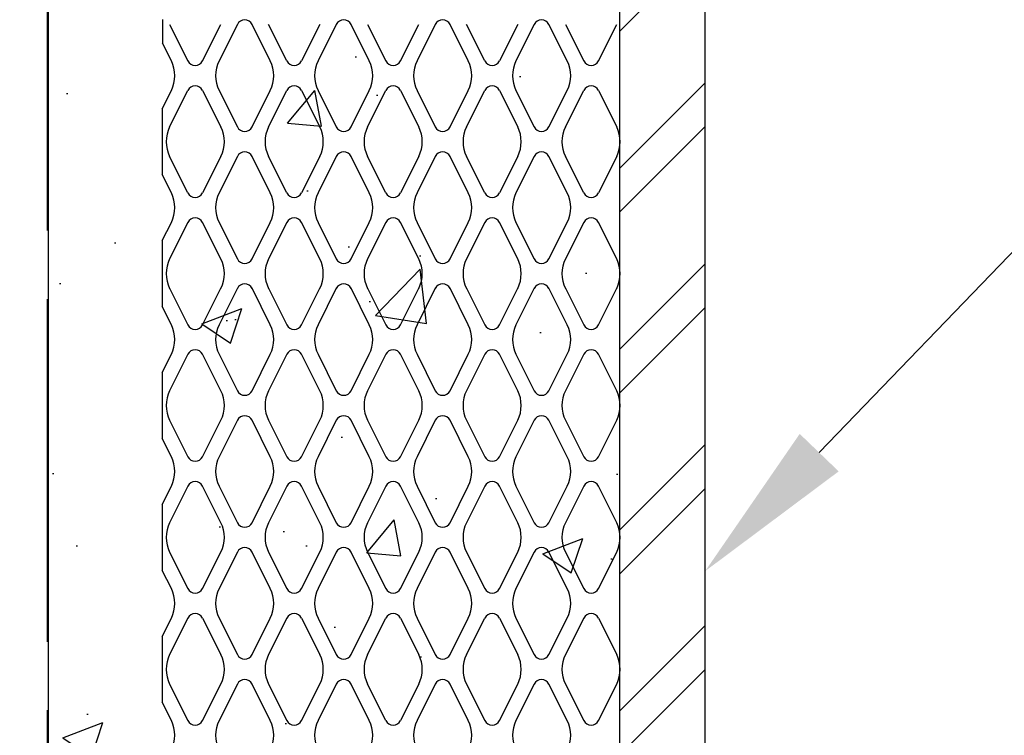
# Model space of a CAD drawing. Header units: inches. Extents: x 52 to 295, y 67 to 146.
# Tile 7 of 25: x 126.03 to 130.34, y 77.79 to 80.92. Entities that reach past the tile are written whole.
import ezdxf
from ezdxf import colors
from ezdxf.entities.mleader import LeaderData, LeaderLine
from ezdxf.math import Vec2, Vec3

# ---------------------------------------------------------------- set-up
doc = ezdxf.new("R2010")
doc.units = ezdxf.units.IN
doc.header["$MEASUREMENT"] = 0
for name, color, linetype in [('A-DETL-MEDM', 3, 'Continuous'), ('A-DETL-THIN', 1, 'Continuous'), ('S-ANNO-NOTE', 2, 'Continuous')]:
    doc.layers.add(name, color=color, linetype=linetype)
doc.layers.add('M-DETL-PATT', color=9, linetype='Continuous', true_color=0x808080)
doc.styles.add('Annotative', font='romans.shx', dxfattribs={"width": 0.8, "height": 0.125})

msp = doc.modelspace()

# ---------------------------------------------------------------- hatches: boundary and pattern name
at = {"layer": 'M-DETL-PATT', "lineweight": -3}
h = msp.add_hatch(dxfattribs=at)
h.set_pattern_fill('FP_1', color=8, style=0, pattern_type=2)
h.set_pattern_definition([(45, (26.0005, -1.00223), (-0.3959798, 0.3959798), []), (45, (26.0005, -0.40223), (-0.3959798, 0.3959798), [])])
h.paths.add_polyline_path([(129.0311, 74.9362), (129.0311, 84.8601), (128.6561, 84.8601), (128.6561, 74.9362)])
h = msp.add_hatch(dxfattribs=at)
h.set_pattern_fill('GOST_WOOD', color=256, scale=0.15, style=0)
h.set_pattern_definition([(90, (-41.24825, -1.0022), (0.9, -6e-17), [1.5, -0.3]), (90, (-40.94825, -1.3022), (0.9, -6e-17), [0.9, -0.225, 0.45, -0.225]), (90, (-40.64825, -1.7522), (0.9, -6e-17), [1.5, -0.3])])
h.paths.add_polyline_path([(126.1561, 82.7351, 0.414214), (126.0311, 82.8601), (122.7811, 82.8601, 0.414214), (122.6561, 82.7351), (122.6561, 80.2612), (122.9061, 80.2612), (122.9432, 80.2448), (122.9466, 80.2874), (122.9701, 80.2448), (123.0385, 80.2448), (123.0418, 80.2874), (123.0654, 80.2448), (123.1337, 80.2448), (123.1371, 80.2874), (123.1606, 80.2448), (123.229, 80.2448), (123.2323, 80.2874), (123.2559, 80.2448), (123.3243, 80.2448), (123.3276, 80.2874), (123.3511, 80.2448), (123.4195, 80.2448), (123.4228, 80.2874), (123.4464, 80.2448), (123.5148, 80.2448), (123.5181, 80.2874), (123.5416, 80.2448), (123.61, 80.2448), (123.6133, 80.2874), (123.6369, 80.2448), (123.7053, 80.2448), (123.7086, 80.2874), (123.7321, 80.2448), (123.8005, 80.2448), (123.8039, 80.2874), (123.8274, 80.2448), (123.8958, 80.2448), (123.8991, 80.2874), (123.9227, 80.2448), (123.9911, 80.2448), (123.9944, 80.2874), (124.0179, 80.2448), (124.0863, 80.2448), (124.0896, 80.2874), (124.1132, 80.2448), (124.1498, 80.2448), (124.1867, 80.2353), (124.1884, 80.2714), (124.2119, 80.2288), (124.2916, 80.2083), (124.2818, 80.2354), (124.299, 80.2064), (124.43, 80.1726), (124.2374, 80.1231), (124.2374, 80.0789), (124.2165, 80.1177), (124.1421, 80.0985), (124.1421, 80.0564), (124.1151, 80.1005), (124.0468, 80.1005), (124.0468, 80.0564), (124.0199, 80.1005), (123.9516, 80.1005), (123.9516, 80.0564), (123.9246, 80.1005), (123.8563, 80.1005), (123.8563, 80.0564), (123.8294, 80.1005), (123.761, 80.1005), (123.761, 80.0564), (123.7341, 80.1005), (123.6658, 80.1005), (123.6658, 80.0564), (123.6389, 80.1005), (123.5705, 80.1005), (123.5705, 80.0564), (123.5436, 80.1005), (123.4753, 80.1005), (123.4753, 80.0564), (123.4483, 80.1005), (123.38, 80.1005), (123.38, 80.0564), (123.3531, 80.1005), (123.2848, 80.1005), (123.2848, 80.0564), (123.2578, 80.1005), (123.1895, 80.1005), (123.1895, 80.0564), (123.1626, 80.1005), (123.0943, 80.1005), (123.0943, 80.0564), (123.0673, 80.1005), (122.999, 80.1005), (122.999, 80.0564), (122.9721, 80.1005), (122.9432, 80.2448), (122.9061, 80.2612), (122.6561, 80.2612), (122.6561, 80.0841), (122.8906, 80.0841), (122.8679, 80.2047), (122.8986, 80.0841), (122.6561, 80.0841), (122.6561, 74.9362), (124.1561, 74.9362), (124.4061, 74.2494), (124.9061, 75.6231), (125.1561, 74.9362), (126.1561, 74.9362)])
h = msp.add_hatch(dxfattribs=at)
h.set_pattern_fill('AR-CONC', color=256, scale=0.25, style=0)
h.set_pattern_definition([(50, (-41.2482, -1.0022), (1.79315, -0.15688), [0.1875, -2.0625]), (355, (-41.2482, -1.0022), (-0.346878, 1.88048), [0.15, -1.65]), (100.4514, (-41.0988, -1.0153), (1.446272, 1.7236), [0.15935, -1.752855]), (46.1842, (-41.2482, -0.5022), (2.668103, -0.413798), [0.28125, -3.09375]), (96.6356, (-41.026, -0.5367), (2.336655, 2.435297), [0.239026, -2.629284]), (351.1842, (-41.2482, -0.5022), (2.336655, 2.435297), [0.225, -2.475]), (21, (-40.9982, -0.6272), (1.492268, -1.006547), [0.1875, -2.0625]), (326, (-40.9982, -0.6272), (0.608288, 1.812875), [0.15, -1.65]), (71.4514, (-40.8739, -0.7111), (2.100556, 0.806328), [0.15935, -1.752855]), (37.5, (-41.24825, -1.0022), (0.0303996, 0.8322346), [0, -1.63, 0, -1.675, 0, -1.65625]), (7.5, (-41.24825, -1.0022), (0.657674, 0.9860293), [0, -0.955, 0, -1.5925, 0, -0.63125]), (327.5, (-41.80575, -1.0022), (1.334556, -0.0563872), [0, -0.625, 0, -1.95, 0, -2.5875]), (317.5, (-42.0557, -1.0022), (1.4579654, 0.2502625), [0, -0.8125, 0, -1.295, 0, -1.8375])])
h.paths.add_polyline_path([(126.1561, 74.9362), (128.6561, 74.9362), (128.6561, 80.9226), (128.5351, 80.978), (128.4314, 81.0615), (128.3515, 81.168), (128.3004, 81.2909), (128.2811, 81.4226), (128.2186, 82.3601), (128.1667, 82.5125), (128.0776, 82.6466), (127.9572, 82.7536), (127.8136, 82.8264), (127.6561, 82.8601), (126.0311, 82.8601), (126.0635, 82.8559), (126.0936, 82.8434), (126.1195, 82.8235), (126.1394, 82.7976), (126.1519, 82.7675), (126.1561, 82.7351), (126.1561, 80.9226)])

# ---------------------------------------------------------------- linework, layer by layer
at = {"layer": 'A-DETL-MEDM', "lineweight": -3}
for p, q in [((128.6561, 84.8601), (128.6561, 74.9362)), ((129.0311, 74.9362), (129.0311, 84.8601))]:
    msp.add_line(p, q, dxfattribs=at)
at = {"layer": 'A-DETL-THIN', "lineweight": -3}
for p, q in [((126.1561, 82.7351), (126.1561, 74.9362)), ((126.6561, 80.9226), (126.6561, 80.8186)), ((126.6873, 80.9006), (126.7671, 80.741)), ((126.8317, 80.741), (126.9115, 80.9006)), ((126.9837, 80.9006), (126.9039, 80.741)), ((127.1281, 80.741), (127.0483, 80.9006)), ((127.2003, 80.741), (127.1204, 80.9006)), ((127.3446, 80.9006), (127.2648, 80.741)), ((127.4168, 80.9006), (127.337, 80.741)), ((127.5612, 80.741), (127.4814, 80.9006)), ((127.5536, 80.9006), (127.6334, 80.741)), ((127.6979, 80.741), (127.7778, 80.9006)), ((127.8499, 80.9006), (127.7701, 80.741)), ((127.9943, 80.741), (127.9145, 80.9006)), ((128.0665, 80.741), (127.9867, 80.9006)), ((128.2109, 80.9006), (128.1311, 80.741)), ((128.2831, 80.9006), (128.2033, 80.741)), ((128.4274, 80.741), (128.3476, 80.9006)), ((128.4198, 80.9006), (128.4996, 80.741)), ((128.5642, 80.741), (128.644, 80.9006)), ((126.6949, 80.741), (126.6561, 80.8186)), ((126.655, 80.532), (126.6949, 80.6118)), ((126.6873, 80.4522), (126.7671, 80.6118)), ((126.8317, 80.6118), (126.9115, 80.4522)), ((126.9039, 80.6118), (126.9837, 80.4522)), ((127.0483, 80.4522), (127.1281, 80.6118)), ((127.1204, 80.4522), (127.2003, 80.6118)), ((127.2648, 80.6118), (127.3446, 80.4522)), ((127.337, 80.6118), (127.4168, 80.4522)), ((127.4814, 80.4522), (127.5612, 80.6118)), ((127.5536, 80.4522), (127.6334, 80.6118)), ((127.6979, 80.6118), (127.7778, 80.4522)), ((127.7701, 80.6118), (127.8499, 80.4522)), ((127.9145, 80.4522), (127.9943, 80.6118)), ((127.9867, 80.4522), (128.0665, 80.6118)), ((128.1311, 80.6118), (128.2109, 80.4522)), ((128.2033, 80.6118), (128.2831, 80.4522)), ((128.3476, 80.4522), (128.4274, 80.6118)), ((128.4198, 80.4522), (128.4996, 80.6118)), ((128.5642, 80.6118), (128.644, 80.4522)), ((126.655, 80.532), (126.655, 80.2433)), ((126.7671, 80.1635), (126.6873, 80.3231)), ((126.9115, 80.3231), (126.8317, 80.1635)), ((126.9837, 80.3231), (126.9039, 80.1635)), ((127.1281, 80.1635), (127.0483, 80.3231)), ((127.2003, 80.1635), (127.1204, 80.3231)), ((127.3446, 80.3231), (127.2648, 80.1635)), ((127.4168, 80.3231), (127.337, 80.1635)), ((127.5612, 80.1635), (127.4814, 80.3231)), ((127.6334, 80.1635), (127.5536, 80.3231)), ((127.7778, 80.3231), (127.6979, 80.1635)), ((127.8499, 80.3231), (127.7701, 80.1635)), ((127.9943, 80.1635), (127.9145, 80.3231)), ((128.0665, 80.1635), (127.9867, 80.3231)), ((128.2109, 80.3231), (128.1311, 80.1635)), ((128.2831, 80.3231), (128.2033, 80.1635)), ((128.4274, 80.1635), (128.3476, 80.3231)), ((128.4996, 80.1635), (128.4198, 80.3231)), ((128.644, 80.3231), (128.5642, 80.1635)), ((126.6949, 80.1635), (126.655, 80.2433)), ((126.655, 79.9545), (126.6949, 80.0343)), ((126.7671, 80.0343), (126.6873, 79.8747)), ((126.9115, 79.8747), (126.8317, 80.0343)), ((126.9039, 80.0343), (126.9837, 79.8747)), ((127.0483, 79.8747), (127.1281, 80.0343)), ((127.2003, 80.0343), (127.1204, 79.8747)), ((127.3446, 79.8747), (127.2648, 80.0343)), ((127.337, 80.0343), (127.4168, 79.8747)), ((127.4814, 79.8747), (127.5612, 80.0343)), ((127.6334, 80.0343), (127.5536, 79.8747)), ((127.7778, 79.8747), (127.6979, 80.0343)), ((127.7701, 80.0343), (127.8499, 79.8747)), ((127.9145, 79.8747), (127.9943, 80.0343)), ((128.0665, 80.0343), (127.9867, 79.8747)), ((128.2109, 79.8747), (128.1311, 80.0343)), ((128.2033, 80.0343), (128.2831, 79.8747)), ((128.3476, 79.8747), (128.4274, 80.0343)), ((128.4996, 80.0343), (128.4198, 79.8747)), ((128.644, 79.8747), (128.5642, 80.0343)), ((126.655, 79.9545), (126.655, 79.6658)), ((126.6873, 79.7456), (126.7671, 79.586)), ((126.8317, 79.586), (126.9115, 79.7456)), ((126.9837, 79.7456), (126.9039, 79.586)), ((127.1281, 79.586), (127.0483, 79.7456)), ((127.1204, 79.7456), (127.2003, 79.586)), ((127.2648, 79.586), (127.3446, 79.7456)), ((127.4168, 79.7456), (127.337, 79.586)), ((127.5612, 79.586), (127.4814, 79.7456)), ((127.5536, 79.7456), (127.6334, 79.586)), ((127.6979, 79.586), (127.7778, 79.7456)), ((127.8499, 79.7456), (127.7701, 79.586)), ((127.9943, 79.586), (127.9145, 79.7456)), ((127.9867, 79.7456), (128.0665, 79.586)), ((128.1311, 79.586), (128.2109, 79.7456)), ((128.2831, 79.7456), (128.2033, 79.586)), ((128.4274, 79.586), (128.3476, 79.7456)), ((128.4198, 79.7456), (128.4996, 79.586)), ((128.5642, 79.586), (128.644, 79.7456)), ((126.6949, 79.586), (126.655, 79.6658)), ((126.655, 79.377), (126.6949, 79.4568)), ((126.7671, 79.4568), (126.6873, 79.2972)), ((126.9115, 79.2972), (126.8317, 79.4568)), ((126.9039, 79.4568), (126.9837, 79.2972)), ((127.0483, 79.2972), (127.1281, 79.4568)), ((127.2003, 79.4568), (127.1204, 79.2972)), ((127.3446, 79.2972), (127.2648, 79.4568)), ((127.337, 79.4568), (127.4168, 79.2972)), ((127.4814, 79.2972), (127.5612, 79.4568)), ((127.6334, 79.4568), (127.5536, 79.2972)), ((127.7778, 79.2972), (127.6979, 79.4568)), ((127.7701, 79.4568), (127.8499, 79.2972)), ((127.9145, 79.2972), (127.9943, 79.4568)), ((128.0665, 79.4568), (127.9867, 79.2972)), ((128.2109, 79.2972), (128.1311, 79.4568)), ((128.2033, 79.4568), (128.2831, 79.2972)), ((128.3476, 79.2972), (128.4274, 79.4568)), ((128.4996, 79.4568), (128.4198, 79.2972)), ((128.644, 79.2972), (128.5642, 79.4568)), ((126.655, 79.377), (126.655, 79.0883)), ((126.6873, 79.1681), (126.7671, 79.0085)), ((126.8317, 79.0085), (126.9115, 79.1681)), ((126.9837, 79.1681), (126.9039, 79.0085)), ((127.1281, 79.0085), (127.0483, 79.1681)), ((127.1204, 79.1681), (127.2003, 79.0085)), ((127.2648, 79.0085), (127.3446, 79.1681)), ((127.4168, 79.1681), (127.337, 79.0085)), ((127.5612, 79.0085), (127.4814, 79.1681)), ((127.5536, 79.1681), (127.6334, 79.0085)), ((127.6979, 79.0085), (127.7778, 79.1681)), ((127.8499, 79.1681), (127.7701, 79.0085)), ((127.9943, 79.0085), (127.9145, 79.1681)), ((127.9867, 79.1681), (128.0665, 79.0085)), ((128.1311, 79.0085), (128.2109, 79.1681)), ((128.2831, 79.1681), (128.2033, 79.0085)), ((128.4274, 79.0085), (128.3476, 79.1681)), ((128.4198, 79.1681), (128.4996, 79.0085)), ((128.5642, 79.0085), (128.644, 79.1681)), ((126.6949, 79.0085), (126.655, 79.0883)), ((126.655, 78.7995), (126.6949, 78.8793)), ((126.7671, 78.8793), (126.6873, 78.7197)), ((126.9115, 78.7197), (126.8317, 78.8793)), ((126.9039, 78.8793), (126.9837, 78.7197)), ((127.0483, 78.7197), (127.1281, 78.8793)), ((127.2003, 78.8793), (127.1204, 78.7197)), ((127.3446, 78.7197), (127.2648, 78.8793)), ((127.337, 78.8793), (127.4168, 78.7197)), ((127.4814, 78.7197), (127.5612, 78.8793)), ((127.6334, 78.8793), (127.5536, 78.7197)), ((127.7778, 78.7197), (127.6979, 78.8793)), ((127.7701, 78.8793), (127.8499, 78.7197)), ((127.9145, 78.7197), (127.9943, 78.8793)), ((128.0665, 78.8793), (127.9867, 78.7197)), ((128.2109, 78.7197), (128.1311, 78.8793)), ((128.2033, 78.8793), (128.2831, 78.7197)), ((128.3476, 78.7197), (128.4274, 78.8793)), ((128.4996, 78.8793), (128.4198, 78.7197)), ((128.644, 78.7197), (128.5642, 78.8793)), ((126.655, 78.7995), (126.655, 78.5108)), ((126.6873, 78.5906), (126.7671, 78.431)), ((126.8317, 78.431), (126.9115, 78.5906)), ((126.9837, 78.5906), (126.9039, 78.431)), ((127.1281, 78.431), (127.0483, 78.5906)), ((127.1204, 78.5906), (127.2003, 78.431)), ((127.2648, 78.431), (127.3446, 78.5906)), ((127.4168, 78.5906), (127.337, 78.431)), ((127.5612, 78.431), (127.4814, 78.5906)), ((127.5536, 78.5906), (127.6334, 78.431)), ((127.6979, 78.431), (127.7778, 78.5906)), ((127.8499, 78.5906), (127.7701, 78.431)), ((127.9943, 78.431), (127.9145, 78.5906)), ((127.9867, 78.5906), (128.0665, 78.431)), ((128.1311, 78.431), (128.2109, 78.5906)), ((128.2831, 78.5906), (128.2033, 78.431)), ((128.4274, 78.431), (128.3476, 78.5906)), ((128.4198, 78.5906), (128.4996, 78.431)), ((128.5642, 78.431), (128.644, 78.5906)), ((126.6949, 78.431), (126.655, 78.5108)), ((126.655, 78.222), (126.6949, 78.3018)), ((126.7671, 78.3018), (126.6873, 78.1422)), ((126.8317, 78.3018), (126.9115, 78.1422)), ((126.9039, 78.3018), (126.9837, 78.1422)), ((127.0483, 78.1422), (127.1281, 78.3018)), ((127.2003, 78.3018), (127.1204, 78.1422)), ((127.2648, 78.3018), (127.3446, 78.1422)), ((127.337, 78.3018), (127.4168, 78.1422)), ((127.4814, 78.1422), (127.5612, 78.3018)), ((127.5536, 78.1422), (127.6334, 78.3018)), ((127.6979, 78.3018), (127.7778, 78.1422)), ((127.7701, 78.3018), (127.8499, 78.1422)), ((127.9145, 78.1422), (127.9943, 78.3018)), ((127.9867, 78.1422), (128.0665, 78.3018)), ((128.1311, 78.3018), (128.2109, 78.1422)), ((128.2033, 78.3018), (128.2831, 78.1422)), ((128.3476, 78.1422), (128.4274, 78.3018)), ((128.4996, 78.3018), (128.4198, 78.1422)), ((128.5642, 78.3018), (128.644, 78.1422)), ((126.655, 78.222), (126.655, 77.9333)), ((126.6873, 78.0131), (126.7671, 77.8535)), ((126.8317, 77.8535), (126.9115, 78.0131)), ((126.9837, 78.0131), (126.9039, 77.8535)), ((127.1281, 77.8535), (127.0483, 78.0131)), ((127.1204, 78.0131), (127.2003, 77.8535)), ((127.2648, 77.8535), (127.3446, 78.0131)), ((127.4168, 78.0131), (127.337, 77.8535)), ((127.5612, 77.8535), (127.4814, 78.0131)), ((127.6334, 77.8535), (127.5536, 78.0131)), ((127.7778, 78.0131), (127.6979, 77.8535)), ((127.8499, 78.0131), (127.7701, 77.8535)), ((127.9943, 77.8535), (127.9145, 78.0131)), ((127.9867, 78.0131), (128.0665, 77.8535)), ((128.1311, 77.8535), (128.2109, 78.0131)), ((128.2831, 78.0131), (128.2033, 77.8535)), ((128.4274, 77.8535), (128.3476, 78.0131)), ((128.4198, 78.0131), (128.4996, 77.8535)), ((128.5642, 77.8535), (128.644, 78.0131)), ((126.6949, 77.8535), (126.655, 77.9333))]:
    msp.add_line(p, q, dxfattribs=at)
for centre, radius, start, end in [((127.016, 80.8844), 0.0361, 26.5651, 153.4349), ((127.4491, 80.8844), 0.0361, 26.5651, 153.4349), ((127.8822, 80.8844), 0.0361, 26.5651, 153.4349), ((128.3153, 80.8844), 0.0361, 26.5651, 153.4349), ((126.5658, 80.6764), 0.1444, 333.4349, 26.5651), ((126.7994, 80.7571), 0.0361, 206.5651, 333.4349), ((127.033, 80.6764), 0.1444, 153.4349, 206.5651), ((126.9989, 80.6764), 0.1444, 333.4349, 26.5651), ((127.2325, 80.7571), 0.0361, 206.5651, 333.4349), ((127.4661, 80.6764), 0.1444, 153.4349, 206.5651), ((127.4321, 80.6764), 0.1444, 333.4349, 26.5651), ((127.6657, 80.7571), 0.0361, 206.5651, 333.4349), ((127.8993, 80.6764), 0.1444, 153.4349, 206.5651), ((127.8652, 80.6764), 0.1444, 333.4349, 26.5651), ((128.0988, 80.7571), 0.0361, 206.5651, 333.4349), ((128.3324, 80.6764), 0.1444, 153.4349, 206.5651), ((128.2983, 80.6764), 0.1444, 333.4349, 26.5651), ((128.5319, 80.7571), 0.0361, 206.5651, 333.4349), ((126.7994, 80.5957), 0.0361, 26.5651, 153.4349), ((127.2325, 80.5957), 0.0361, 26.5651, 153.4349), ((127.6657, 80.5957), 0.0361, 26.5651, 153.4349), ((128.0988, 80.5957), 0.0361, 26.5651, 153.4349), ((128.5319, 80.5957), 0.0361, 26.5651, 153.4349), ((126.8165, 80.3876), 0.1444, 153.4349, 206.5651), ((126.7824, 80.3876), 0.1444, 333.4349, 26.5651), ((127.016, 80.4683), 0.0361, 206.5651, 333.4349), ((127.2496, 80.3876), 0.1444, 153.4349, 206.5651), ((127.2155, 80.3876), 0.1444, 333.4349, 26.5651), ((127.4491, 80.4683), 0.0361, 206.5651, 333.4349), ((127.6827, 80.3876), 0.1444, 153.4349, 206.5651), ((127.6486, 80.3876), 0.1444, 333.4349, 26.5651), ((127.8822, 80.4683), 0.0361, 206.5651, 333.4349), ((128.1158, 80.3876), 0.1444, 153.4349, 206.5651), ((128.0817, 80.3876), 0.1444, 333.4349, 26.5651), ((128.3153, 80.4683), 0.0361, 206.5651, 333.4349), ((128.549, 80.3876), 0.1444, 153.4349, 206.5651), ((128.5149, 80.3876), 0.1444, 333.4349, 26.5651), ((127.016, 80.3069), 0.0361, 26.5651, 153.4349), ((127.4491, 80.3069), 0.0361, 26.5651, 153.4349), ((127.8822, 80.3069), 0.0361, 26.5651, 153.4349), ((128.3153, 80.3069), 0.0361, 26.5651, 153.4349), ((126.5658, 80.0989), 0.1444, 333.4349, 26.5651), ((126.7994, 80.1796), 0.0361, 206.5651, 333.4349), ((127.033, 80.0989), 0.1444, 153.4349, 206.5651), ((126.9989, 80.0989), 0.1444, 333.4349, 26.5651), ((127.2325, 80.1796), 0.0361, 206.5651, 333.4349), ((127.4661, 80.0989), 0.1444, 153.4349, 206.5651), ((127.4321, 80.0989), 0.1444, 333.4349, 26.5651), ((127.6657, 80.1796), 0.0361, 206.5651, 333.4349), ((127.8993, 80.0989), 0.1444, 153.4349, 206.5651), ((127.8652, 80.0989), 0.1444, 333.4349, 26.5651), ((128.0988, 80.1796), 0.0361, 206.5651, 333.4349), ((128.3324, 80.0989), 0.1444, 153.4349, 206.5651), ((128.2983, 80.0989), 0.1444, 333.4349, 26.5651), ((128.5319, 80.1796), 0.0361, 206.5651, 333.4349), ((126.7994, 80.0182), 0.0361, 26.5651, 153.4349), ((127.2325, 80.0182), 0.0361, 26.5651, 153.4349), ((127.6657, 80.0182), 0.0361, 26.5651, 153.4349), ((128.0988, 80.0182), 0.0361, 26.5651, 153.4349), ((128.5319, 80.0182), 0.0361, 26.5651, 153.4349), ((126.8165, 79.8101), 0.1444, 153.4349, 206.5651), ((126.7824, 79.8101), 0.1444, 333.4349, 26.5651), ((127.016, 79.8908), 0.0361, 206.5651, 333.4349), ((127.2496, 79.8101), 0.1444, 153.4349, 206.5651), ((127.2155, 79.8101), 0.1444, 333.4349, 26.5651), ((127.4491, 79.8908), 0.0361, 206.5651, 333.4349), ((127.6827, 79.8101), 0.1444, 153.4349, 206.5651), ((127.6486, 79.8101), 0.1444, 333.4349, 26.5651), ((127.8822, 79.8908), 0.0361, 206.5651, 333.4349), ((128.1158, 79.8101), 0.1444, 153.4349, 206.5651), ((128.0817, 79.8101), 0.1444, 333.4349, 26.5651), ((128.3153, 79.8908), 0.0361, 206.5651, 333.4349), ((128.549, 79.8101), 0.1444, 153.4349, 206.5651), ((128.5149, 79.8101), 0.1444, 333.4349, 26.5651), ((127.016, 79.7294), 0.0361, 26.5651, 153.4349), ((127.4491, 79.7294), 0.0361, 26.5651, 153.4349), ((127.8822, 79.7294), 0.0361, 26.5651, 153.4349), ((128.3153, 79.7294), 0.0361, 26.5651, 153.4349), ((126.5658, 79.5214), 0.1444, 333.4349, 26.5651), ((126.7994, 79.6021), 0.0361, 206.5651, 333.4349), ((127.033, 79.5214), 0.1444, 153.4349, 206.5651), ((126.9989, 79.5214), 0.1444, 333.4349, 26.5651), ((127.2325, 79.6021), 0.0361, 206.5651, 333.4349), ((127.4661, 79.5214), 0.1444, 153.4349, 206.5651), ((127.4321, 79.5214), 0.1444, 333.4349, 26.5651), ((127.6657, 79.6021), 0.0361, 206.5651, 333.4349), ((127.8993, 79.5214), 0.1444, 153.4349, 206.5651), ((127.8652, 79.5214), 0.1444, 333.4349, 26.5651), ((128.0988, 79.6021), 0.0361, 206.5651, 333.4349), ((128.3324, 79.5214), 0.1444, 153.4349, 206.5651), ((128.2983, 79.5214), 0.1444, 333.4349, 26.5651), ((128.5319, 79.6021), 0.0361, 206.5651, 333.4349), ((126.7994, 79.4407), 0.0361, 26.5651, 153.4349), ((127.2325, 79.4407), 0.0361, 26.5651, 153.4349), ((127.6657, 79.4407), 0.0361, 26.5651, 153.4349), ((128.0988, 79.4407), 0.0361, 26.5651, 153.4349), ((128.5319, 79.4407), 0.0361, 26.5651, 153.4349), ((126.8165, 79.2326), 0.1444, 153.4349, 206.5651), ((126.7824, 79.2326), 0.1444, 333.4349, 26.5651), ((127.016, 79.3133), 0.0361, 206.5651, 333.4349), ((127.2496, 79.2326), 0.1444, 153.4349, 206.5651), ((127.2155, 79.2326), 0.1444, 333.4349, 26.5651), ((127.4491, 79.3133), 0.0361, 206.5651, 333.4349), ((127.6827, 79.2326), 0.1444, 153.4349, 206.5651), ((127.6486, 79.2326), 0.1444, 333.4349, 26.5651), ((127.8822, 79.3133), 0.0361, 206.5651, 333.4349), ((128.1158, 79.2326), 0.1444, 153.4349, 206.5651), ((128.0817, 79.2326), 0.1444, 333.4349, 26.5651), ((128.3153, 79.3133), 0.0361, 206.5651, 333.4349), ((128.549, 79.2326), 0.1444, 153.4349, 206.5651), ((128.5149, 79.2326), 0.1444, 333.4349, 26.5651), ((127.016, 79.1519), 0.0361, 26.5651, 153.4349), ((127.4491, 79.1519), 0.0361, 26.5651, 153.4349), ((127.8822, 79.1519), 0.0361, 26.5651, 153.4349), ((128.3153, 79.1519), 0.0361, 26.5651, 153.4349), ((126.5658, 78.9439), 0.1444, 333.4349, 26.5651), ((126.7994, 79.0246), 0.0361, 206.5651, 333.4349), ((127.033, 78.9439), 0.1444, 153.4349, 206.5651), ((126.9989, 78.9439), 0.1444, 333.4349, 26.5651), ((127.2325, 79.0246), 0.0361, 206.5651, 333.4349), ((127.4661, 78.9439), 0.1444, 153.4349, 206.5651), ((127.4321, 78.9439), 0.1444, 333.4349, 26.5651), ((127.6657, 79.0246), 0.0361, 206.5651, 333.4349), ((127.8993, 78.9439), 0.1444, 153.4349, 206.5651), ((127.8652, 78.9439), 0.1444, 333.4349, 26.5651), ((128.0988, 79.0246), 0.0361, 206.5651, 333.4349), ((128.3324, 78.9439), 0.1444, 153.4349, 206.5651), ((128.2983, 78.9439), 0.1444, 333.4349, 26.5651), ((128.5319, 79.0246), 0.0361, 206.5651, 333.4349), ((126.7994, 78.8632), 0.0361, 26.5651, 153.4349), ((127.2325, 78.8632), 0.0361, 26.5651, 153.4349), ((127.6657, 78.8632), 0.0361, 26.5651, 153.4349), ((128.0988, 78.8632), 0.0361, 26.5651, 153.4349), ((128.5319, 78.8632), 0.0361, 26.5651, 153.4349), ((126.8165, 78.6551), 0.1444, 153.4349, 206.5651), ((126.7824, 78.6551), 0.1444, 333.4349, 26.5651), ((127.016, 78.7358), 0.0361, 206.5651, 333.4349), ((127.2496, 78.6551), 0.1444, 153.4349, 206.5651), ((127.2155, 78.6551), 0.1444, 333.4349, 26.5651), ((127.4491, 78.7358), 0.0361, 206.5651, 333.4349), ((127.6827, 78.6551), 0.1444, 153.4349, 206.5651), ((127.6486, 78.6551), 0.1444, 333.4349, 26.5651), ((127.8822, 78.7358), 0.0361, 206.5651, 333.4349), ((128.1158, 78.6551), 0.1444, 153.4349, 206.5651), ((128.0817, 78.6551), 0.1444, 333.4349, 26.5651), ((128.3153, 78.7358), 0.0361, 206.5651, 333.4349), ((128.549, 78.6551), 0.1444, 153.4349, 206.5651), ((128.5149, 78.6551), 0.1444, 333.4349, 26.5651), ((127.016, 78.5744), 0.0361, 26.5651, 153.4349), ((127.4491, 78.5744), 0.0361, 26.5651, 153.4349), ((127.8822, 78.5744), 0.0361, 26.5651, 153.4349), ((128.3153, 78.5744), 0.0361, 26.5651, 153.4349), ((126.5658, 78.3664), 0.1444, 333.4349, 26.5651), ((126.7994, 78.4471), 0.0361, 206.5651, 333.4349), ((127.033, 78.3664), 0.1444, 153.4349, 206.5651), ((126.9989, 78.3664), 0.1444, 333.4349, 26.5651), ((127.2325, 78.4471), 0.0361, 206.5651, 333.4349), ((127.4661, 78.3664), 0.1444, 153.4349, 206.5651), ((127.4321, 78.3664), 0.1444, 333.4349, 26.5651), ((127.6657, 78.4471), 0.0361, 206.5651, 333.4349), ((127.8993, 78.3664), 0.1444, 153.4349, 206.5651), ((127.8652, 78.3664), 0.1444, 333.4349, 26.5651), ((128.0988, 78.4471), 0.0361, 206.5651, 333.4349), ((128.3324, 78.3664), 0.1444, 153.4349, 206.5651), ((128.2983, 78.3664), 0.1444, 333.4349, 26.5651), ((128.5319, 78.4471), 0.0361, 206.5651, 333.4349), ((126.7994, 78.2857), 0.0361, 26.5651, 153.4349), ((127.2325, 78.2857), 0.0361, 26.5651, 153.4349), ((127.6657, 78.2857), 0.0361, 26.5651, 153.4349), ((128.0988, 78.2857), 0.0361, 26.5651, 153.4349), ((128.5319, 78.2857), 0.0361, 26.5651, 153.4349), ((126.8165, 78.0776), 0.1444, 153.4349, 206.5651), ((126.7824, 78.0776), 0.1444, 333.4349, 26.5651), ((127.016, 78.1583), 0.0361, 206.5651, 333.4349), ((127.2496, 78.0776), 0.1444, 153.4349, 206.5651), ((127.2155, 78.0776), 0.1444, 333.4349, 26.5651), ((127.4491, 78.1583), 0.0361, 206.5651, 333.4349), ((127.6827, 78.0776), 0.1444, 153.4349, 206.5651), ((127.6486, 78.0776), 0.1444, 333.4349, 26.5651), ((127.8822, 78.1583), 0.0361, 206.5651, 333.4349), ((128.1158, 78.0776), 0.1444, 153.4349, 206.5651), ((128.0817, 78.0776), 0.1444, 333.4349, 26.5651), ((128.3153, 78.1583), 0.0361, 206.5651, 333.4349), ((128.549, 78.0776), 0.1444, 153.4349, 206.5651), ((128.5149, 78.0776), 0.1444, 333.4349, 26.5651), ((127.016, 77.9969), 0.0361, 26.5651, 153.4349), ((127.4491, 77.9969), 0.0361, 26.5651, 153.4349), ((127.8822, 77.9969), 0.0361, 26.5651, 153.4349), ((128.3153, 77.9969), 0.0361, 26.5651, 153.4349), ((126.5658, 77.7889), 0.1444, 333.4349, 26.5651), ((126.7994, 77.8696), 0.0361, 206.5651, 333.4349), ((127.033, 77.7889), 0.1444, 153.4349, 206.5651), ((126.9989, 77.7889), 0.1444, 333.4349, 26.5651), ((127.2325, 77.8696), 0.0361, 206.5651, 333.4349), ((127.4661, 77.7889), 0.1444, 153.4349, 206.5651), ((127.4321, 77.7889), 0.1444, 333.4349, 26.5651), ((127.6657, 77.8696), 0.0361, 206.5651, 333.4349), ((127.8993, 77.7889), 0.1444, 153.4349, 206.5651), ((127.8652, 77.7889), 0.1444, 333.4349, 26.5651), ((128.0988, 77.8696), 0.0361, 206.5651, 333.4349), ((128.3324, 77.7889), 0.1444, 153.4349, 206.5651), ((128.2983, 77.7889), 0.1444, 333.4349, 26.5651), ((128.5319, 77.8696), 0.0361, 206.5651, 333.4349)]:
    msp.add_arc(centre, radius, start, end, dxfattribs=at)

# ---------------------------------------------------------------- leaders
at = {"layer": 'S-ANNO-NOTE', "lineweight": -3}
ml = msp.add_multileader_mtext('Standard', dxfattribs=at)
ml.set_content('{\\C256;3/8" STEEL INTERIOR PLATE}', color=2, style='Annotative')
ml.set_leader_properties(color=1)
ml.build(insert=Vec2(0, 0))
ml.multileader.update_dxf_attribs({"text_right_attachment_type": 3, "dogleg_length": 0.125, "arrow_head_size": 0.72, "scale": 4})
ctx = ml.context
ctx.base_point, ctx.scale, ctx.char_height, ctx.arrow_head_size, ctx.landing_gap_size, ctx.plane_origin = Vec3(131.1236, 80.1627), 4, 0.5, 0.72, 0.36, Vec3(117.3821, 39.605)
ctx.right_attachment = 3
notes = []
notes.append((ctx, [(0, (1, 1, 0), (130.6236, 80.1627), (1, 0), 0.5, [(0, [(129.0311, 78.5075)], 0, [])])]))
ctx.mtext.insert, ctx.mtext.width, ctx.mtext.flow_direction = Vec3(131.4836, 80.4127), 5.400056, 5
ml = msp.add_multileader_mtext('Standard', dxfattribs=at)
ml.set_content('\\pxt3.2,6.4,9.6,12.8,16,19.2,22.4,25.6,28.8,32,35.2,38.4,41.6,44.8,48,51.2,54.4,57.6,60.8,64,67.2,70.4,73.6,76.8,80,83.2,86.4,89.6,92.8,96,99.2,102.4;{\\C256;1x IPE WOOD}', color=2, style='Annotative')
ml.set_leader_properties(color=1)
ml.build(insert=Vec2(0, 0))
ml.multileader.update_dxf_attribs({"text_right_attachment_type": 3, "dogleg_length": 0.125, "arrow_head_size": 0.72, "scale": 4})
ctx = ml.context
ctx.base_point, ctx.scale, ctx.char_height, ctx.arrow_head_size, ctx.landing_gap_size, ctx.plane_origin = Vec3(112.3373, 76.0984), 4, 0.5, 0.72, 0.36, Vec3(132.4397, 34.3801)
ctx.right_attachment = 3
notes.append((ctx, [(0, (1, 1, 0), (117.5002, 76.0984), (-1, 0), 0.5, [(0, [(121.9061, 79.6883)], 0, [])])]))
ctx.mtext.insert, ctx.mtext.width, ctx.mtext.defined_height, ctx.mtext.flow_direction = Vec3(112.6973, 76.3484), 6.040952, 7.5856, 5
ml = msp.add_multileader_mtext('Standard', dxfattribs=at)
ml.set_content('{\\C256;3/8" STEEL\\PEXTERIOR PLATE}', color=2, style='Annotative')
ml.set_leader_properties(color=1)
ml.build(insert=Vec2(0, 0))
ml.multileader.update_dxf_attribs({"text_right_attachment_type": 3, "dogleg_length": 0.125, "arrow_head_size": 0.72, "scale": 4})
ctx = ml.context
ctx.base_point, ctx.scale, ctx.char_height, ctx.arrow_head_size, ctx.landing_gap_size, ctx.plane_origin = Vec3(112.7183, 79.0697), 4, 0.5, 0.72, 0.36, Vec3(132.4397, 35.2549)
ctx.right_attachment = 3
notes.append((ctx, [(0, (1, 1, 0), (118.7383, 78.1412), (-1, 0), 0.5, [(0, [(120.2811, 78.799)], 0, [])])]))
ctx.mtext.insert, ctx.mtext.width, ctx.mtext.flow_direction = Vec3(113.0783, 79.3197), 5.38301, 5
for ctx, leaders in notes:
    for number, flags, end, landing, length, lines in leaders:
        leader = LeaderData()
        leader.index, (leader.has_last_leader_line, leader.has_dogleg_vector, leader.attachment_direction) = number, flags
        leader.last_leader_point, leader.dogleg_vector, leader.dogleg_length = Vec3(end), Vec3(landing), length
        for number, points, colour, breaks in lines:
            line = LeaderLine()
            line.index, line.vertices, line.color, line.breaks = number, Vec3.list(points), colors.encode_raw_color(colour), breaks
            leader.lines.append(line)
        ctx.leaders.append(leader)

doc.saveas('drawing.dxf')
